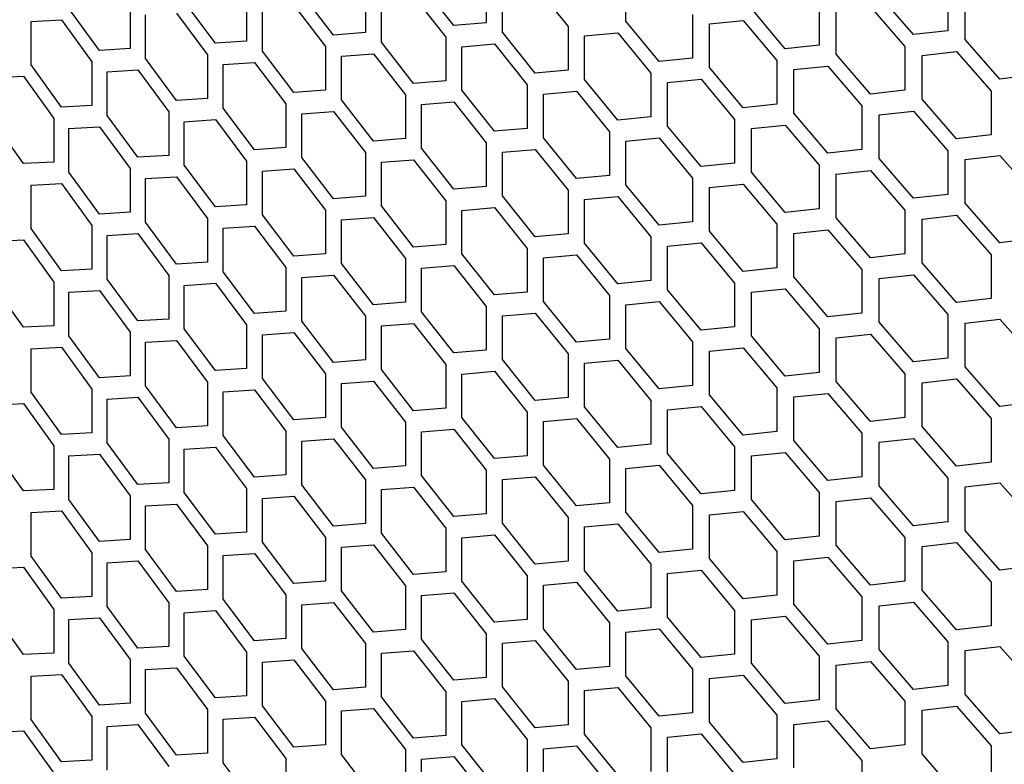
# Model space of a CAD drawing. Header units: millimetres. Extents: x 26293 to 29282, y 1612 to 3704.
# Tile 37 of 54: x 28592 to 28695, y 2997 to 3075. Entities that reach past the tile are written whole.
import ezdxf

# ---------------------------------------------------------------- set-up
doc = ezdxf.new("R2010")
doc.units = ezdxf.units.MM
doc.layers.add('5', color=251, linetype='Continuous')

msp = doc.modelspace()

# ---------------------------------------------------------------- linework, layer by layer
at = {"layer": '5'}
for p, q in [((28637.65, 3074.646), (28634.259, 3078.95)), ((28641.058, 3079.515), (28641.058, 3074.933)), ((28655.718, 3075.11), (28655.718, 3079.693)), ((28625.018, 3073.65), (28621.688, 3077.988)), ((28628.364, 3078.485), (28628.364, 3073.903)), ((28642.767, 3073.934), (28642.767, 3078.516)), ((28646.199, 3078.817), (28649.646, 3074.545)), ((28685.89, 3073.686), (28682.283, 3077.861)), ((28689.513, 3078.685), (28689.513, 3074.103)), ((28603.674, 3076.804), (28603.674, 3072.222)), ((28612.618, 3072.781), (28609.35, 3077.152)), ((28615.901, 3077.583), (28615.901, 3073)), ((28630.043, 3072.887), (28630.043, 3077.47)), ((28633.414, 3077.736), (28636.801, 3073.43)), ((28676.006, 3077.171), (28676.006, 3072.589)), ((28691.33, 3073.17), (28691.33, 3077.752)), ((28600.453, 3072.035), (28597.249, 3076.44)), ((28608.536, 3075.955), (28611.799, 3071.582)), ((28617.55, 3071.968), (28617.55, 3076.55)), ((28620.859, 3076.783), (28624.184, 3072.443)), ((28662.716, 3075.792), (28662.716, 3071.209)), ((28672.441, 3072.208), (28668.891, 3076.419)), ((28677.795, 3071.637), (28677.795, 3076.219)), ((28681.383, 3076.615), (28684.987, 3072.438)), ((28593.269, 3075.083), (28596.451, 3075.251)), ((28593.269, 3070.501), (28593.269, 3075.083)), ((28596.451, 3075.251), (28599.65, 3070.845)), ((28605.29, 3071.173), (28605.29, 3075.756)), ((28641.058, 3074.933), (28637.65, 3074.646)), ((28659.209, 3070.864), (28655.718, 3075.11)), ((28664.476, 3074.822), (28668.006, 3075.182)), ((28664.476, 3070.24), (28664.476, 3074.822)), ((28668.006, 3075.182), (28671.552, 3070.968)), ((28628.364, 3073.903), (28625.018, 3073.65)), ((28646.199, 3069.653), (28642.767, 3073.934)), ((28649.646, 3074.545), (28649.646, 3069.963)), ((28651.376, 3073.558), (28654.848, 3073.882)), ((28654.848, 3073.882), (28658.335, 3069.634)), ((28689.513, 3074.103), (28685.89, 3073.686)), ((28615.901, 3073), (28612.618, 3072.781)), ((28633.414, 3068.572), (28630.043, 3072.887)), ((28636.801, 3073.43), (28636.801, 3068.847)), ((28638.501, 3072.425), (28641.912, 3072.715)), ((28641.912, 3072.715), (28645.339, 3068.431)), ((28651.376, 3068.976), (28651.376, 3073.558)), ((28694.975, 3069.019), (28691.33, 3073.17)), ((28603.674, 3072.222), (28600.453, 3072.035)), ((28620.859, 3067.618), (28617.55, 3071.968)), ((28624.184, 3072.443), (28624.184, 3067.86)), ((28625.853, 3071.421), (28629.203, 3071.677)), ((28629.203, 3071.677), (28632.57, 3067.359)), ((28638.501, 3067.843), (28638.501, 3072.425)), ((28676.006, 3072.589), (28672.441, 3072.208)), ((28681.383, 3067.45), (28677.795, 3071.637)), ((28684.987, 3072.438), (28684.987, 3067.855)), ((28686.795, 3071.498), (28690.421, 3071.918)), ((28690.421, 3071.918), (28694.063, 3067.765)), ((28599.65, 3070.845), (28599.65, 3066.262)), ((28608.536, 3066.791), (28605.29, 3071.173)), ((28611.799, 3071.582), (28611.799, 3066.999)), ((28613.437, 3070.544), (28616.725, 3070.765)), ((28616.725, 3070.765), (28620.03, 3066.414)), ((28625.853, 3066.839), (28625.853, 3071.421)), ((28662.716, 3071.209), (28659.209, 3070.864)), ((28671.552, 3070.968), (28671.552, 3066.386)), ((28686.795, 3066.916), (28686.795, 3071.498)), ((28596.451, 3066.086), (28593.269, 3070.501)), ((28601.256, 3069.79), (28604.481, 3069.979)), ((28601.256, 3065.208), (28601.256, 3069.79)), ((28604.481, 3069.979), (28607.723, 3065.594)), ((28613.437, 3065.961), (28613.437, 3070.544)), ((28649.646, 3069.963), (28646.199, 3069.653)), ((28658.335, 3069.634), (28658.335, 3065.051)), ((28668.006, 3066.017), (28664.476, 3070.24)), ((28673.331, 3070.011), (28676.9, 3070.394)), ((28673.331, 3065.429), (28673.331, 3070.011)), ((28676.9, 3070.394), (28680.485, 3066.205)), ((28589.315, 3069.158), (28592.476, 3069.315)), ((28592.476, 3069.315), (28595.654, 3064.898)), ((28636.801, 3068.847), (28633.414, 3068.572)), ((28654.848, 3064.718), (28651.376, 3068.976)), ((28660.084, 3068.658), (28663.595, 3069.006)), ((28660.084, 3064.076), (28660.084, 3068.658)), ((28663.595, 3069.006), (28667.122, 3064.781)), ((28698.636, 3069.461), (28694.975, 3069.019)), ((28624.184, 3067.86), (28620.859, 3067.618)), ((28641.912, 3063.55), (28638.501, 3067.843)), ((28645.339, 3068.431), (28645.339, 3063.849)), ((28647.059, 3067.438), (28650.511, 3067.751)), ((28650.511, 3067.751), (28653.978, 3063.49)), ((28684.987, 3067.855), (28681.383, 3067.45)), ((28694.063, 3067.765), (28694.063, 3063.183)), ((28611.799, 3066.999), (28608.536, 3066.791)), ((28629.203, 3062.512), (28625.853, 3066.839)), ((28632.57, 3067.359), (28632.57, 3062.776)), ((28634.259, 3066.349), (28637.65, 3066.626)), ((28637.65, 3066.626), (28641.058, 3062.331)), ((28647.059, 3062.856), (28647.059, 3067.438)), ((28690.421, 3062.753), (28686.795, 3066.916)), ((28599.65, 3066.262), (28596.451, 3066.086)), ((28607.723, 3065.594), (28607.723, 3061.012)), ((28616.725, 3061.601), (28613.437, 3065.961)), ((28620.03, 3066.414), (28620.03, 3061.831)), ((28621.688, 3065.387), (28625.018, 3065.631)), ((28625.018, 3065.631), (28628.364, 3061.302)), ((28634.259, 3061.766), (28634.259, 3066.349)), ((28671.552, 3066.386), (28668.006, 3066.017)), ((28676.9, 3061.23), (28673.331, 3065.429)), ((28680.485, 3066.205), (28680.485, 3061.623)), ((28682.283, 3065.259), (28685.89, 3065.667)), ((28685.89, 3065.667), (28689.513, 3061.502)), ((28592.476, 3060.151), (28589.315, 3064.576)), ((28595.654, 3064.898), (28595.654, 3060.316)), ((28604.481, 3060.814), (28601.256, 3065.208)), ((28609.35, 3064.551), (28612.618, 3064.762)), ((28609.35, 3059.969), (28609.35, 3064.551)), ((28612.618, 3064.762), (28615.901, 3060.399)), ((28621.688, 3060.805), (28621.688, 3065.387)), ((28658.335, 3065.051), (28654.848, 3064.718)), ((28667.122, 3064.781), (28667.122, 3060.198)), ((28682.283, 3060.677), (28682.283, 3065.259)), ((28597.249, 3063.838), (28600.453, 3064.016)), ((28597.249, 3059.256), (28597.249, 3063.838)), ((28600.453, 3064.016), (28603.674, 3059.621)), ((28645.339, 3063.849), (28641.912, 3063.55)), ((28653.978, 3063.49), (28653.978, 3058.908)), ((28663.595, 3059.841), (28660.084, 3064.076)), ((28668.891, 3063.817), (28672.441, 3064.189)), ((28668.891, 3059.235), (28668.891, 3063.817)), ((28672.441, 3064.189), (28676.006, 3059.987)), ((28632.57, 3062.776), (28629.203, 3062.512)), ((28641.058, 3062.331), (28641.058, 3057.749)), ((28650.511, 3058.586), (28647.059, 3062.856)), ((28655.718, 3062.509), (28659.209, 3062.845)), ((28655.718, 3057.927), (28655.718, 3062.509)), ((28659.209, 3062.845), (28662.716, 3058.608)), ((28694.063, 3063.183), (28690.421, 3062.753)), ((28620.03, 3061.831), (28616.725, 3061.601)), ((28628.364, 3061.302), (28628.364, 3056.719)), ((28637.65, 3057.462), (28634.259, 3061.766)), ((28642.767, 3061.333), (28646.199, 3061.634)), ((28642.767, 3056.75), (28642.767, 3061.333)), ((28646.199, 3061.634), (28649.646, 3057.362)), ((28680.485, 3061.623), (28676.9, 3061.23)), ((28689.513, 3061.502), (28689.513, 3056.92)), ((28595.654, 3060.316), (28592.476, 3060.151)), ((28607.723, 3061.012), (28604.481, 3060.814)), ((28615.901, 3060.399), (28615.901, 3055.817)), ((28625.018, 3056.466), (28621.688, 3060.805)), ((28630.043, 3060.286), (28633.414, 3060.553)), ((28630.043, 3055.704), (28630.043, 3060.286)), ((28633.414, 3060.553), (28636.801, 3056.246)), ((28685.89, 3056.502), (28682.283, 3060.677)), ((28691.33, 3060.569), (28694.975, 3061)), ((28691.33, 3055.986), (28691.33, 3060.569)), ((28694.975, 3061), (28698.636, 3056.86)), ((28600.453, 3054.852), (28597.249, 3059.256)), ((28603.674, 3059.621), (28603.674, 3055.039)), ((28612.618, 3055.597), (28609.35, 3059.969)), ((28617.55, 3059.366), (28620.859, 3059.599)), ((28617.55, 3054.784), (28617.55, 3059.366)), ((28620.859, 3059.599), (28624.184, 3055.259)), ((28667.122, 3060.198), (28663.595, 3059.841)), ((28672.441, 3055.024), (28668.891, 3059.235)), ((28676.006, 3059.987), (28676.006, 3055.405)), ((28677.795, 3059.036), (28681.383, 3059.431)), ((28681.383, 3059.431), (28684.987, 3055.254)), ((28605.29, 3058.572), (28608.536, 3058.772)), ((28605.29, 3053.99), (28605.29, 3058.572)), ((28608.536, 3058.772), (28611.799, 3054.398)), ((28653.978, 3058.908), (28650.511, 3058.586)), ((28662.716, 3058.608), (28662.716, 3054.026)), ((28677.795, 3054.453), (28677.795, 3059.036)), ((28593.269, 3057.9), (28596.451, 3058.067)), ((28593.269, 3053.318), (28593.269, 3057.9)), ((28596.451, 3058.067), (28599.65, 3053.661)), ((28641.058, 3057.749), (28637.65, 3057.462)), ((28649.646, 3057.362), (28649.646, 3052.779)), ((28659.209, 3053.68), (28655.718, 3057.927)), ((28664.476, 3057.638), (28668.006, 3057.998)), ((28664.476, 3053.056), (28664.476, 3057.638)), ((28668.006, 3057.998), (28671.552, 3053.785)), ((28628.364, 3056.719), (28625.018, 3056.466)), ((28636.801, 3056.246), (28636.801, 3051.664)), ((28646.199, 3052.469), (28642.767, 3056.75)), ((28651.376, 3056.375), (28654.848, 3056.699)), ((28651.376, 3051.792), (28651.376, 3056.375)), ((28654.848, 3056.699), (28658.335, 3052.45)), ((28689.513, 3056.92), (28685.89, 3056.502)), ((28615.901, 3055.817), (28612.618, 3055.597)), ((28624.184, 3055.259), (28624.184, 3050.677)), ((28633.414, 3051.388), (28630.043, 3055.704)), ((28638.501, 3055.242), (28641.912, 3055.531)), ((28638.501, 3050.659), (28638.501, 3055.242)), ((28641.912, 3055.531), (28645.339, 3051.247)), ((28676.006, 3055.405), (28672.441, 3055.024)), ((28684.987, 3055.254), (28684.987, 3050.672)), ((28694.975, 3051.836), (28691.33, 3055.986)), ((28603.674, 3055.039), (28600.453, 3054.852)), ((28611.799, 3054.398), (28611.799, 3049.816)), ((28620.859, 3050.435), (28617.55, 3054.784)), ((28625.853, 3054.238), (28629.203, 3054.493)), ((28625.853, 3049.655), (28625.853, 3054.238)), ((28629.203, 3054.493), (28632.57, 3050.175)), ((28681.383, 3050.267), (28677.795, 3054.453)), ((28686.795, 3054.315), (28690.421, 3054.734)), ((28686.795, 3049.732), (28686.795, 3054.315)), ((28690.421, 3054.734), (28694.063, 3050.581)), ((28596.451, 3048.903), (28593.269, 3053.318)), ((28599.65, 3053.661), (28599.65, 3049.079)), ((28608.536, 3049.607), (28605.29, 3053.99)), ((28613.437, 3053.36), (28616.725, 3053.582)), ((28613.437, 3048.778), (28613.437, 3053.36)), ((28616.725, 3053.582), (28620.03, 3049.23)), ((28662.716, 3054.026), (28659.209, 3053.68)), ((28668.006, 3048.833), (28664.476, 3053.056)), ((28671.552, 3053.785), (28671.552, 3049.202)), ((28673.331, 3052.827), (28676.9, 3053.211)), ((28676.9, 3053.211), (28680.485, 3049.021)), ((28589.315, 3051.975), (28592.476, 3052.131)), ((28592.476, 3052.131), (28595.654, 3047.714)), ((28601.256, 3052.607), (28604.481, 3052.795)), ((28601.256, 3048.024), (28601.256, 3052.607)), ((28604.481, 3052.795), (28607.723, 3048.411)), ((28649.646, 3052.779), (28646.199, 3052.469)), ((28658.335, 3052.45), (28658.335, 3047.868)), ((28673.331, 3048.245), (28673.331, 3052.827)), ((28698.636, 3052.278), (28694.975, 3051.836)), ((28636.801, 3051.664), (28633.414, 3051.388)), ((28645.339, 3051.247), (28645.339, 3046.665)), ((28654.848, 3047.534), (28651.376, 3051.792)), ((28660.084, 3051.475), (28663.595, 3051.822)), ((28660.084, 3046.892), (28660.084, 3051.475)), ((28663.595, 3051.822), (28667.122, 3047.597)), ((28624.184, 3050.677), (28620.859, 3050.435)), ((28632.57, 3050.175), (28632.57, 3045.593)), ((28641.912, 3046.366), (28638.501, 3050.659)), ((28647.059, 3050.255), (28650.511, 3050.567)), ((28647.059, 3045.672), (28647.059, 3050.255)), ((28650.511, 3050.567), (28653.978, 3046.307)), ((28684.987, 3050.672), (28681.383, 3050.267)), ((28694.063, 3050.581), (28694.063, 3045.999)), ((28599.65, 3049.079), (28596.451, 3048.903)), ((28611.799, 3049.816), (28608.536, 3049.607)), ((28620.03, 3049.23), (28620.03, 3044.648)), ((28629.203, 3045.328), (28625.853, 3049.655)), ((28634.259, 3049.165), (28637.65, 3049.443)), ((28634.259, 3044.583), (28634.259, 3049.165)), ((28637.65, 3049.443), (28641.058, 3045.148)), ((28671.552, 3049.202), (28668.006, 3048.833)), ((28680.485, 3049.021), (28680.485, 3044.439)), ((28690.421, 3045.57), (28686.795, 3049.732)), ((28604.481, 3043.631), (28601.256, 3048.024)), ((28607.723, 3048.411), (28607.723, 3043.828)), ((28616.725, 3044.417), (28613.437, 3048.778)), ((28621.688, 3048.203), (28625.018, 3048.447)), ((28621.688, 3043.621), (28621.688, 3048.203)), ((28625.018, 3048.447), (28628.364, 3044.118)), ((28658.335, 3047.868), (28654.848, 3047.534)), ((28676.9, 3044.046), (28673.331, 3048.245)), ((28682.283, 3048.076), (28685.89, 3048.483)), ((28682.283, 3043.493), (28682.283, 3048.076)), ((28685.89, 3048.483), (28689.513, 3044.318)), ((28592.476, 3042.967), (28589.315, 3047.392)), ((28595.654, 3047.714), (28595.654, 3043.132)), ((28597.249, 3046.655), (28600.453, 3046.833)), ((28600.453, 3046.833), (28603.674, 3042.437)), ((28609.35, 3047.367), (28612.618, 3047.578)), ((28609.35, 3042.785), (28609.35, 3047.367)), ((28612.618, 3047.578), (28615.901, 3043.215)), ((28663.595, 3042.658), (28660.084, 3046.892)), ((28667.122, 3047.597), (28667.122, 3043.015)), ((28668.891, 3046.634), (28672.441, 3047.005)), ((28672.441, 3047.005), (28676.006, 3042.804)), ((28597.249, 3042.072), (28597.249, 3046.655)), ((28645.339, 3046.665), (28641.912, 3046.366)), ((28653.978, 3046.307), (28653.978, 3041.724)), ((28668.891, 3042.051), (28668.891, 3046.634)), ((28694.063, 3045.999), (28690.421, 3045.57)), ((28632.57, 3045.593), (28629.203, 3045.328)), ((28641.058, 3045.148), (28641.058, 3040.565)), ((28650.511, 3041.402), (28647.059, 3045.672)), ((28655.718, 3045.325), (28659.209, 3045.661)), ((28655.718, 3040.743), (28655.718, 3045.325)), ((28659.209, 3045.661), (28662.716, 3041.424)), ((28607.723, 3043.828), (28604.481, 3043.631)), ((28620.03, 3044.648), (28616.725, 3044.417)), ((28628.364, 3044.118), (28628.364, 3039.536)), ((28637.65, 3040.278), (28634.259, 3044.583)), ((28642.767, 3044.149), (28646.199, 3044.45)), ((28642.767, 3039.567), (28642.767, 3044.149)), ((28646.199, 3044.45), (28649.646, 3040.178)), ((28680.485, 3044.439), (28676.9, 3044.046)), ((28689.513, 3044.318), (28689.513, 3039.736)), ((28691.33, 3043.385), (28694.975, 3043.817)), ((28694.975, 3043.817), (28698.636, 3039.676)), ((28595.654, 3043.132), (28592.476, 3042.967)), ((28612.618, 3038.413), (28609.35, 3042.785)), ((28615.901, 3043.215), (28615.901, 3038.633)), ((28625.018, 3039.283), (28621.688, 3043.621)), ((28630.043, 3043.102), (28633.414, 3043.369)), ((28630.043, 3038.52), (28630.043, 3043.102)), ((28633.414, 3043.369), (28636.801, 3039.062)), ((28667.122, 3043.015), (28663.595, 3042.658)), ((28676.006, 3042.804), (28676.006, 3038.221)), ((28685.89, 3039.319), (28682.283, 3043.493)), ((28691.33, 3038.803), (28691.33, 3043.385)), ((28600.453, 3037.668), (28597.249, 3042.072)), ((28603.674, 3042.437), (28603.674, 3037.855)), ((28617.55, 3042.183), (28620.859, 3042.416)), ((28617.55, 3037.601), (28617.55, 3042.183)), ((28620.859, 3042.416), (28624.184, 3038.075)), ((28653.978, 3041.724), (28650.511, 3041.402)), ((28672.441, 3037.84), (28668.891, 3042.051)), ((28677.795, 3041.852), (28681.383, 3042.248)), ((28677.795, 3037.27), (28677.795, 3041.852)), ((28681.383, 3042.248), (28684.987, 3038.07)), ((28593.269, 3040.716), (28596.451, 3040.884)), ((28593.269, 3036.134), (28593.269, 3040.716)), ((28596.451, 3040.884), (28599.65, 3036.477)), ((28605.29, 3041.388), (28608.536, 3041.588)), ((28605.29, 3036.806), (28605.29, 3041.388)), ((28608.536, 3041.588), (28611.799, 3037.214)), ((28659.209, 3036.497), (28655.718, 3040.743)), ((28662.716, 3041.424), (28662.716, 3036.842)), ((28664.476, 3040.455), (28668.006, 3040.814)), ((28668.006, 3040.814), (28671.552, 3036.601)), ((28641.058, 3040.565), (28637.65, 3040.278)), ((28649.646, 3040.178), (28649.646, 3035.596)), ((28664.476, 3035.873), (28664.476, 3040.455)), ((28689.513, 3039.736), (28685.89, 3039.319)), ((28615.901, 3038.633), (28612.618, 3038.413)), ((28628.364, 3039.536), (28625.018, 3039.283)), ((28636.801, 3039.062), (28636.801, 3034.48)), ((28646.199, 3035.285), (28642.767, 3039.567)), ((28651.376, 3039.191), (28654.848, 3039.515)), ((28651.376, 3034.609), (28651.376, 3039.191)), ((28654.848, 3039.515), (28658.335, 3035.266)), ((28694.975, 3034.652), (28691.33, 3038.803)), ((28603.674, 3037.855), (28600.453, 3037.668)), ((28620.859, 3033.251), (28617.55, 3037.601)), ((28624.184, 3038.075), (28624.184, 3033.493)), ((28633.414, 3034.204), (28630.043, 3038.52)), ((28638.501, 3038.058), (28641.912, 3038.347)), ((28638.501, 3033.476), (28638.501, 3038.058)), ((28641.912, 3038.347), (28645.339, 3034.064)), ((28676.006, 3038.221), (28672.441, 3037.84)), ((28684.987, 3038.07), (28684.987, 3033.488)), ((28686.795, 3037.131), (28690.421, 3037.551)), ((28690.421, 3037.551), (28694.063, 3033.398)), ((28608.536, 3032.424), (28605.29, 3036.806)), ((28611.799, 3037.214), (28611.799, 3032.632)), ((28625.853, 3037.054), (28629.203, 3037.309)), ((28625.853, 3032.472), (28625.853, 3037.054)), ((28629.203, 3037.309), (28632.57, 3032.991)), ((28662.716, 3036.842), (28659.209, 3036.497)), ((28671.552, 3036.601), (28671.552, 3032.019)), ((28681.383, 3033.083), (28677.795, 3037.27)), ((28686.795, 3032.549), (28686.795, 3037.131)), ((28596.451, 3031.719), (28593.269, 3036.134)), ((28599.65, 3036.477), (28599.65, 3031.895)), ((28601.256, 3035.423), (28604.481, 3035.612)), ((28604.481, 3035.612), (28607.723, 3031.227)), ((28613.437, 3036.176), (28616.725, 3036.398)), ((28613.437, 3031.594), (28613.437, 3036.176)), ((28616.725, 3036.398), (28620.03, 3032.047)), ((28649.646, 3035.596), (28646.199, 3035.285)), ((28668.006, 3031.65), (28664.476, 3035.873)), ((28673.331, 3035.644), (28676.9, 3036.027)), ((28673.331, 3031.061), (28673.331, 3035.644)), ((28676.9, 3036.027), (28680.485, 3031.838)), ((28589.315, 3034.791), (28592.476, 3034.948)), ((28592.476, 3034.948), (28595.654, 3030.531)), ((28601.256, 3030.841), (28601.256, 3035.423)), ((28636.801, 3034.48), (28633.414, 3034.204)), ((28654.848, 3030.35), (28651.376, 3034.609)), ((28658.335, 3035.266), (28658.335, 3030.684)), ((28660.084, 3034.291), (28663.595, 3034.639)), ((28663.595, 3034.639), (28667.122, 3030.413)), ((28698.636, 3035.094), (28694.975, 3034.652)), ((28624.184, 3033.493), (28620.859, 3033.251)), ((28641.912, 3029.183), (28638.501, 3033.476)), ((28645.339, 3034.064), (28645.339, 3029.481)), ((28660.084, 3029.709), (28660.084, 3034.291)), ((28684.987, 3033.488), (28681.383, 3033.083)), ((28694.063, 3033.398), (28694.063, 3028.815)), ((28611.799, 3032.632), (28608.536, 3032.424)), ((28629.203, 3028.145), (28625.853, 3032.472)), ((28632.57, 3032.991), (28632.57, 3028.409)), ((28647.059, 3033.071), (28650.511, 3033.383)), ((28647.059, 3028.489), (28647.059, 3033.071)), ((28650.511, 3033.383), (28653.978, 3029.123)), ((28690.421, 3028.386), (28686.795, 3032.549)), ((28599.65, 3031.895), (28596.451, 3031.719)), ((28616.725, 3027.234), (28613.437, 3031.594)), ((28620.03, 3032.047), (28620.03, 3027.464)), ((28634.259, 3031.981), (28637.65, 3032.259)), ((28634.259, 3027.399), (28634.259, 3031.981)), ((28637.65, 3032.259), (28641.058, 3027.964)), ((28671.552, 3032.019), (28668.006, 3031.65)), ((28680.485, 3031.838), (28680.485, 3027.255)), ((28595.654, 3030.531), (28595.654, 3025.948)), ((28604.481, 3026.447), (28601.256, 3030.841)), ((28607.723, 3031.227), (28607.723, 3026.645)), ((28609.35, 3030.184), (28612.618, 3030.394)), ((28612.618, 3030.394), (28615.901, 3026.032)), ((28621.688, 3031.02), (28625.018, 3031.264)), ((28621.688, 3026.437), (28621.688, 3031.02)), ((28625.018, 3031.264), (28628.364, 3026.934)), ((28658.335, 3030.684), (28654.848, 3030.35)), ((28667.122, 3030.413), (28667.122, 3025.831)), ((28676.9, 3026.862), (28673.331, 3031.061)), ((28682.283, 3030.892), (28685.89, 3031.3)), ((28682.283, 3026.31), (28682.283, 3030.892)), ((28685.89, 3031.3), (28689.513, 3027.135)), ((28592.476, 3025.783), (28589.315, 3030.209)), ((28597.249, 3029.471), (28600.453, 3029.649)), ((28597.249, 3024.889), (28597.249, 3029.471)), ((28600.453, 3029.649), (28603.674, 3025.254)), ((28609.35, 3025.601), (28609.35, 3030.184)), ((28645.339, 3029.481), (28641.912, 3029.183)), ((28663.595, 3025.474), (28660.084, 3029.709)), ((28668.891, 3029.45), (28672.441, 3029.821)), ((28668.891, 3024.868), (28668.891, 3029.45)), ((28672.441, 3029.821), (28676.006, 3025.62)), ((28632.57, 3028.409), (28629.203, 3028.145)), ((28650.511, 3024.219), (28647.059, 3028.489)), ((28653.978, 3029.123), (28653.978, 3024.541)), ((28655.718, 3028.142), (28659.209, 3028.478)), ((28659.209, 3028.478), (28662.716, 3024.241)), ((28694.063, 3028.815), (28690.421, 3028.386)), ((28620.03, 3027.464), (28616.725, 3027.234)), ((28637.65, 3023.095), (28634.259, 3027.399)), ((28641.058, 3027.964), (28641.058, 3023.382)), ((28642.767, 3026.965), (28646.199, 3027.266)), ((28646.199, 3027.266), (28649.646, 3022.994)), ((28655.718, 3023.56), (28655.718, 3028.142)), ((28680.485, 3027.255), (28676.9, 3026.862)), ((28607.723, 3026.645), (28604.481, 3026.447)), ((28625.018, 3022.099), (28621.688, 3026.437)), ((28628.364, 3026.934), (28628.364, 3022.352)), ((28630.043, 3025.919), (28633.414, 3026.185)), ((28633.414, 3026.185), (28636.801, 3021.879)), ((28642.767, 3022.383), (28642.767, 3026.965)), ((28685.89, 3022.135), (28682.283, 3026.31)), ((28689.513, 3027.135), (28689.513, 3022.552)), ((28691.33, 3026.201), (28694.975, 3026.633)), ((28691.33, 3021.619), (28691.33, 3026.201)), ((28694.975, 3026.633), (28698.636, 3022.493)), ((28595.654, 3025.948), (28592.476, 3025.783)), ((28603.674, 3025.254), (28603.674, 3020.671)), ((28612.618, 3021.23), (28609.35, 3025.601)), ((28615.901, 3026.032), (28615.901, 3021.449)), ((28617.55, 3024.999), (28620.859, 3025.232)), ((28620.859, 3025.232), (28624.184, 3020.892)), ((28630.043, 3021.336), (28630.043, 3025.919)), ((28667.122, 3025.831), (28663.595, 3025.474)), ((28676.006, 3025.62), (28676.006, 3021.038)), ((28600.453, 3020.485), (28597.249, 3024.889)), ((28605.29, 3024.205), (28608.536, 3024.404)), ((28605.29, 3019.622), (28605.29, 3024.205)), ((28608.536, 3024.404), (28611.799, 3020.031)), ((28617.55, 3020.417), (28617.55, 3024.999)), ((28653.978, 3024.541), (28650.511, 3024.219)), ((28662.716, 3024.241), (28662.716, 3019.658)), ((28672.441, 3020.657), (28668.891, 3024.868)), ((28677.795, 3024.669), (28681.383, 3025.064)), ((28677.795, 3020.086), (28677.795, 3024.669)), ((28681.383, 3025.064), (28684.987, 3020.887)), ((28593.269, 3023.533), (28596.451, 3023.7)), ((28593.269, 3018.95), (28593.269, 3023.533)), ((28596.451, 3023.7), (28599.65, 3019.294)), ((28641.058, 3023.382), (28637.65, 3023.095)), ((28659.209, 3019.313), (28655.718, 3023.56)), ((28664.476, 3023.271), (28668.006, 3023.631)), ((28664.476, 3018.689), (28664.476, 3023.271)), ((28668.006, 3023.631), (28671.552, 3019.417)), ((28628.364, 3022.352), (28625.018, 3022.099)), ((28646.199, 3018.102), (28642.767, 3022.383)), ((28649.646, 3022.994), (28649.646, 3018.412)), ((28651.376, 3022.007), (28654.848, 3022.331)), ((28654.848, 3022.331), (28658.335, 3018.083)), ((28689.513, 3022.552), (28685.89, 3022.135)), ((28615.901, 3021.449), (28612.618, 3021.23)), ((28633.414, 3017.021), (28630.043, 3021.336)), ((28636.801, 3021.879), (28636.801, 3017.296)), ((28638.501, 3020.874), (28641.912, 3021.164)), ((28641.912, 3021.164), (28645.339, 3016.88)), ((28651.376, 3017.425), (28651.376, 3022.007)), ((28676.006, 3021.038), (28672.441, 3020.657)), ((28694.975, 3017.469), (28691.33, 3021.619)), ((28603.674, 3020.671), (28600.453, 3020.485)), ((28611.799, 3020.031), (28611.799, 3015.448)), ((28620.859, 3016.068), (28617.55, 3020.417)), ((28624.184, 3020.892), (28624.184, 3016.309)), ((28625.853, 3019.87), (28629.203, 3020.126)), ((28629.203, 3020.126), (28632.57, 3015.808)), ((28638.501, 3016.292), (28638.501, 3020.874)), ((28681.383, 3015.899), (28677.795, 3020.086)), ((28684.987, 3020.887), (28684.987, 3016.304)), ((28686.795, 3019.947), (28690.421, 3020.367)), ((28690.421, 3020.367), (28694.063, 3016.214)), ((28596.451, 3014.535), (28593.269, 3018.95)), ((28599.65, 3019.294), (28599.65, 3014.711)), ((28608.536, 3015.24), (28605.29, 3019.622)), ((28613.437, 3018.993), (28616.725, 3019.215)), ((28613.437, 3014.41), (28613.437, 3018.993)), ((28616.725, 3019.215), (28620.03, 3014.863)), ((28625.853, 3015.288), (28625.853, 3019.87)), ((28662.716, 3019.658), (28659.209, 3019.313)), ((28671.552, 3019.417), (28671.552, 3014.835)), ((28686.795, 3015.365), (28686.795, 3019.947)), ((28601.256, 3018.239), (28604.481, 3018.428)), ((28601.256, 3013.657), (28601.256, 3018.239)), ((28604.481, 3018.428), (28607.723, 3014.044)), ((28649.646, 3018.412), (28646.199, 3018.102)), ((28658.335, 3018.083), (28658.335, 3013.5)), ((28668.006, 3014.466), (28664.476, 3018.689)), ((28673.331, 3018.46), (28676.9, 3018.843)), ((28673.331, 3013.878), (28673.331, 3018.46)), ((28676.9, 3018.843), (28680.485, 3014.654)), ((28698.636, 3017.91), (28694.975, 3017.469)), ((28589.315, 3017.608), (28592.476, 3017.764)), ((28592.476, 3017.764), (28595.654, 3013.347)), ((28636.801, 3017.296), (28633.414, 3017.021)), ((28645.339, 3016.88), (28645.339, 3012.298)), ((28654.848, 3013.167), (28651.376, 3017.425)), ((28660.084, 3017.107), (28663.595, 3017.455)), ((28660.084, 3012.525), (28660.084, 3017.107)), ((28663.595, 3017.455), (28667.122, 3013.23)), ((28624.184, 3016.309), (28620.859, 3016.068)), ((28641.912, 3011.999), (28638.501, 3016.292)), ((28647.059, 3015.887), (28650.511, 3016.2)), ((28647.059, 3011.305), (28647.059, 3015.887)), ((28650.511, 3016.2), (28653.978, 3011.939)), ((28684.987, 3016.304), (28681.383, 3015.899)), ((28694.063, 3016.214), (28694.063, 3011.632)), ((28611.799, 3015.448), (28608.536, 3015.24)), ((28620.03, 3014.863), (28620.03, 3010.281)), ((28629.203, 3010.961), (28625.853, 3015.288)), ((28632.57, 3015.808), (28632.57, 3011.225)), ((28634.259, 3014.798), (28637.65, 3015.076)), ((28634.259, 3010.215), (28634.259, 3014.798)), ((28637.65, 3015.076), (28641.058, 3010.78)), ((28671.552, 3014.835), (28668.006, 3014.466)), ((28690.421, 3011.202), (28686.795, 3015.365)), ((28599.65, 3014.711), (28596.451, 3014.535)), ((28607.723, 3014.044), (28607.723, 3009.461)), ((28616.725, 3010.05), (28613.437, 3014.41)), ((28621.688, 3013.836), (28625.018, 3014.08)), ((28621.688, 3009.254), (28621.688, 3013.836)), ((28625.018, 3014.08), (28628.364, 3009.751)), ((28676.9, 3009.679), (28673.331, 3013.878)), ((28680.485, 3014.654), (28680.485, 3010.072)), ((28682.283, 3013.709), (28685.89, 3014.116)), ((28685.89, 3014.116), (28689.513, 3009.951)), ((28592.476, 3008.6), (28589.315, 3013.025)), ((28595.654, 3013.347), (28595.654, 3008.765)), ((28604.481, 3009.264), (28601.256, 3013.657)), ((28609.35, 3013), (28612.618, 3013.211)), ((28609.35, 3008.418), (28609.35, 3013)), ((28612.618, 3013.211), (28615.901, 3008.848)), ((28658.335, 3013.5), (28654.848, 3013.167)), ((28667.122, 3013.23), (28667.122, 3008.647)), ((28682.283, 3009.126), (28682.283, 3013.709)), ((28597.249, 3012.287), (28600.453, 3012.466)), ((28597.249, 3007.705), (28597.249, 3012.287)), ((28600.453, 3012.466), (28603.674, 3008.07)), ((28645.339, 3012.298), (28641.912, 3011.999)), ((28653.978, 3011.939), (28653.978, 3007.357)), ((28663.595, 3008.29), (28660.084, 3012.525)), ((28668.891, 3012.266), (28672.441, 3012.638)), ((28668.891, 3007.684), (28668.891, 3012.266)), ((28672.441, 3012.638), (28676.006, 3008.436)), ((28632.57, 3011.225), (28629.203, 3010.961)), ((28641.058, 3010.78), (28641.058, 3006.198)), ((28650.511, 3007.035), (28647.059, 3011.305)), ((28655.718, 3010.958), (28659.209, 3011.294)), ((28655.718, 3006.376), (28655.718, 3010.958)), ((28659.209, 3011.294), (28662.716, 3007.057)), ((28694.063, 3011.632), (28690.421, 3011.202)), ((28620.03, 3010.281), (28616.725, 3010.05)), ((28628.364, 3009.751), (28628.364, 3005.168)), ((28637.65, 3005.911), (28634.259, 3010.215)), ((28642.767, 3009.782), (28646.199, 3010.083)), ((28642.767, 3005.2), (28642.767, 3009.782)), ((28646.199, 3010.083), (28649.646, 3005.811)), ((28680.485, 3010.072), (28676.9, 3009.679)), ((28689.513, 3009.951), (28689.513, 3005.369)), ((28595.654, 3008.765), (28592.476, 3008.6)), ((28607.723, 3009.461), (28604.481, 3009.264)), ((28615.901, 3008.848), (28615.901, 3004.266)), ((28625.018, 3004.915), (28621.688, 3009.254)), ((28630.043, 3008.735), (28633.414, 3009.002)), ((28630.043, 3004.153), (28630.043, 3008.735)), ((28633.414, 3009.002), (28636.801, 3004.695)), ((28667.122, 3008.647), (28663.595, 3008.29)), ((28685.89, 3004.951), (28682.283, 3009.126)), ((28691.33, 3009.018), (28694.975, 3009.45)), ((28691.33, 3004.435), (28691.33, 3009.018)), ((28694.975, 3009.45), (28698.636, 3005.309)), ((28600.453, 3003.301), (28597.249, 3007.705)), ((28603.674, 3008.07), (28603.674, 3003.488)), ((28612.618, 3004.046), (28609.35, 3008.418)), ((28617.55, 3007.816), (28620.859, 3008.049)), ((28617.55, 3003.233), (28617.55, 3007.816)), ((28620.859, 3008.049), (28624.184, 3003.708)), ((28672.441, 3003.473), (28668.891, 3007.684)), ((28676.006, 3008.436), (28676.006, 3003.854)), ((28677.795, 3007.485), (28681.383, 3007.88)), ((28681.383, 3007.88), (28684.987, 3003.703)), ((28605.29, 3007.021), (28608.536, 3007.221)), ((28605.29, 3002.439), (28605.29, 3007.021)), ((28608.536, 3007.221), (28611.799, 3002.847)), ((28653.978, 3007.357), (28650.511, 3007.035)), ((28662.716, 3007.057), (28662.716, 3002.475)), ((28677.795, 3002.903), (28677.795, 3007.485)), ((28593.269, 3006.349), (28596.451, 3006.516)), ((28593.269, 3001.767), (28593.269, 3006.349)), ((28596.451, 3006.516), (28599.65, 3002.11)), ((28641.058, 3006.198), (28637.65, 3005.911)), ((28649.646, 3005.811), (28649.646, 3001.228)), ((28659.209, 3002.129), (28655.718, 3006.376)), ((28664.476, 3006.088), (28668.006, 3006.447)), ((28664.476, 3001.505), (28664.476, 3006.088)), ((28668.006, 3006.447), (28671.552, 3002.234)), ((28628.364, 3005.168), (28625.018, 3004.915)), ((28636.801, 3004.695), (28636.801, 3000.113)), ((28646.199, 3000.918), (28642.767, 3005.2)), ((28651.376, 3004.824), (28654.848, 3005.148)), ((28651.376, 3000.241), (28651.376, 3004.824)), ((28654.848, 3005.148), (28658.335, 3000.899)), ((28689.513, 3005.369), (28685.89, 3004.951)), ((28603.674, 3003.488), (28600.453, 3003.301)), ((28615.901, 3004.266), (28612.618, 3004.046)), ((28624.184, 3003.708), (28624.184, 2999.126)), ((28633.414, 2999.837), (28630.043, 3004.153)), ((28638.501, 3003.691), (28641.912, 3003.98)), ((28638.501, 2999.108), (28638.501, 3003.691)), ((28641.912, 3003.98), (28645.339, 2999.697)), ((28676.006, 3003.854), (28672.441, 3003.473)), ((28684.987, 3003.703), (28684.987, 2999.121)), ((28694.975, 3000.285), (28691.33, 3004.435)), ((28608.536, 2998.056), (28605.29, 3002.439)), ((28611.799, 3002.847), (28611.799, 2998.265)), ((28620.859, 2998.884), (28617.55, 3003.233)), ((28625.853, 3002.687), (28629.203, 3002.942)), ((28625.853, 2998.104), (28625.853, 3002.687)), ((28629.203, 3002.942), (28632.57, 2998.624)), ((28662.716, 3002.475), (28659.209, 3002.129)), ((28681.383, 2998.716), (28677.795, 3002.903)), ((28686.795, 3002.764), (28690.421, 3003.183)), ((28686.795, 2998.181), (28686.795, 3002.764)), ((28690.421, 3003.183), (28694.063, 2999.031)), ((28596.451, 2997.352), (28593.269, 3001.767)), ((28599.65, 3002.11), (28599.65, 2997.528)), ((28613.437, 3001.809), (28616.725, 3002.031)), ((28613.437, 2997.227), (28613.437, 3001.809)), ((28616.725, 3002.031), (28620.03, 2997.679)), ((28668.006, 2997.282), (28664.476, 3001.505)), ((28671.552, 3002.234), (28671.552, 2997.651)), ((28673.331, 3001.276), (28676.9, 3001.66)), ((28676.9, 3001.66), (28680.485, 2997.47)), ((28589.315, 3000.424), (28592.476, 3000.581)), ((28592.476, 3000.581), (28595.654, 2996.164)), ((28601.256, 3001.056), (28604.481, 3001.245)), ((28601.256, 2996.473), (28601.256, 3001.056)), ((28604.481, 3001.245), (28607.723, 2996.86)), ((28649.646, 3001.228), (28646.199, 3000.918)), ((28658.335, 3000.899), (28658.335, 2996.317)), ((28673.331, 2996.694), (28673.331, 3001.276)), ((28698.636, 3000.727), (28694.975, 3000.285)), ((28636.801, 3000.113), (28633.414, 2999.837)), ((28645.339, 2999.697), (28645.339, 2995.114)), ((28654.848, 2995.983), (28651.376, 3000.241)), ((28660.084, 2999.924), (28663.595, 3000.271)), ((28660.084, 2995.341), (28660.084, 2999.924)), ((28663.595, 3000.271), (28667.122, 2996.046)), ((28611.799, 2998.265), (28608.536, 2998.056)), ((28624.184, 2999.126), (28620.859, 2998.884)), ((28632.57, 2998.624), (28632.57, 2994.042)), ((28641.912, 2994.816), (28638.501, 2999.108)), ((28647.059, 2998.704), (28650.511, 2999.016)), ((28647.059, 2994.121), (28647.059, 2998.704)), ((28650.511, 2999.016), (28653.978, 2994.756)), ((28684.987, 2999.121), (28681.383, 2998.716)), ((28694.063, 2999.031), (28694.063, 2994.448)), ((28599.65, 2997.528), (28596.451, 2997.352)), ((28616.725, 2992.866), (28613.437, 2997.227)), ((28620.03, 2997.679), (28620.03, 2993.097)), ((28629.203, 2993.777), (28625.853, 2998.104)), ((28634.259, 2997.614), (28637.65, 2997.892)), ((28634.259, 2993.032), (28634.259, 2997.614)), ((28637.65, 2997.892), (28641.058, 2993.597)), ((28671.552, 2997.651), (28668.006, 2997.282)), ((28680.485, 2997.47), (28680.485, 2992.888)), ((28690.421, 2994.019), (28686.795, 2998.181))]:
    msp.add_line(p, q, dxfattribs=at)

doc.saveas('drawing.dxf')
